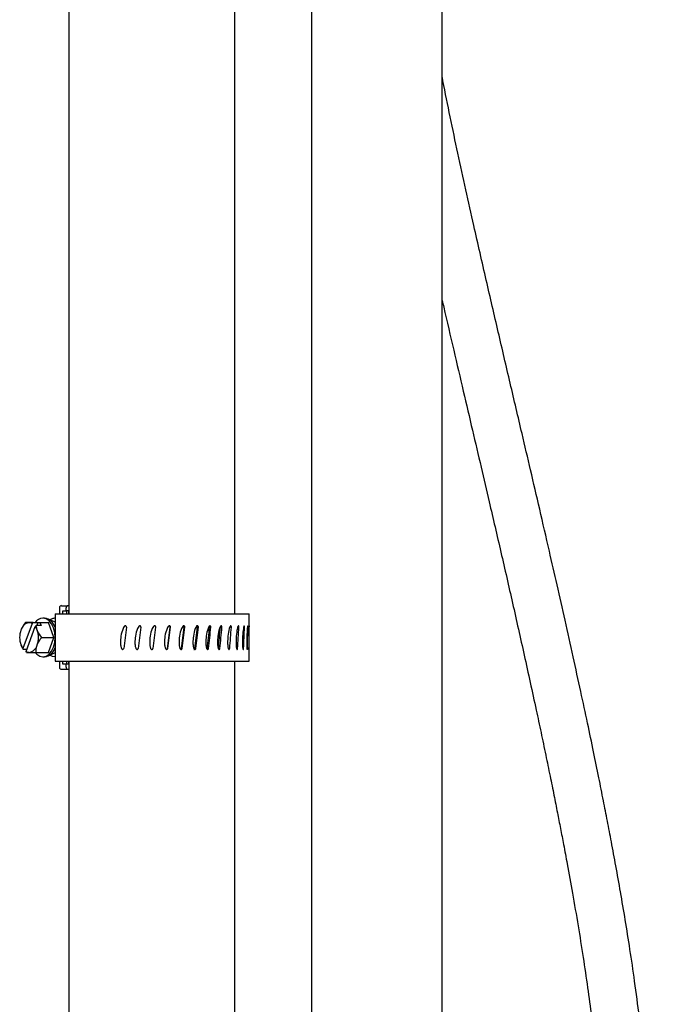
# Model space of a CAD drawing. Header units: inches. Extents: x 22.8 to 73.1, y 0.8 to 94.
# Tile 15 of 24: x 65.9 to 72.7, y 29.8 to 40.2. Entities that reach past the tile are written whole.
import ezdxf

# ---------------------------------------------------------------- set-up
doc = ezdxf.new("R2010")
doc.units = ezdxf.units.IN
doc.header["$MEASUREMENT"] = 0

msp = doc.modelspace()

# ---------------------------------------------------------------- linework, layer by layer
at = {"color": 7, "linetype": 'Continuous', "lineweight": 25}
for p, q in [((66.456, 47.478), (66.456, 33.931)), ((69.012, 46.784), (69.012, 22.11)), ((70.387, 20.003), (70.387, 46.784)), ((68.206, 33.931), (68.206, 46.351)), ((66.38, 34.016), (66.445, 34.016)), ((66.456, 34.016), (66.445, 34.016)), ((66.313, 33.931), (66.313, 33.431)), ((66.313, 33.931), (66.339, 33.931)), ((66.339, 33.931), (68.354, 33.931)), ((66.358, 33.994), (66.358, 33.931)), ((66.394, 33.963), (66.428, 33.963)), ((66.394, 33.931), (66.394, 33.963)), ((66.428, 33.963), (66.428, 33.994)), ((66.456, 33.963), (66.428, 33.963)), ((66.435, 33.931), (66.435, 33.963)), ((66.455, 33.963), (66.455, 33.931)), ((68.354, 33.431), (68.354, 33.931)), ((66.07, 33.83), (65.973, 33.564)), ((66.007, 33.533), (66.104, 33.798)), ((66.08, 33.838), (66.07, 33.83)), ((66.08, 33.838), (66.13, 33.838)), ((66.104, 33.798), (66.114, 33.806)), ((66.164, 33.806), (66.114, 33.806)), ((66.13, 33.838), (66.119, 33.806)), ((66.13, 33.838), (66.153, 33.838)), ((66.153, 33.838), (66.241, 33.838)), ((66.153, 33.838), (66.164, 33.806)), ((66.202, 33.885), (66.184, 33.885)), ((66.313, 33.841), (66.241, 33.876)), ((66.298, 33.681), (66.241, 33.838)), ((67.362, 33.804), (67.362, 33.804)), ((67.515, 33.804), (67.518, 33.804)), ((66.171, 33.681), (66.298, 33.681)), ((66.241, 33.525), (66.298, 33.681)), ((65.973, 33.564), (65.977, 33.556)), ((66.015, 33.556), (65.977, 33.556)), ((66.011, 33.525), (66.007, 33.533)), ((66.011, 33.525), (66.038, 33.525)), ((66.114, 33.525), (66.241, 33.525)), ((66.184, 33.477), (66.202, 33.477)), ((66.241, 33.487), (66.313, 33.522)), ((66.261, 33.497), (66.281, 33.484)), ((66.313, 33.478), (66.286, 33.483)), ((68.353, 33.556), (68.353, 33.556)), ((66.313, 33.431), (66.339, 33.431)), ((66.339, 33.431), (68.354, 33.431)), ((66.358, 33.431), (66.358, 33.369)), ((66.394, 33.4), (66.394, 33.431)), ((66.428, 33.4), (66.394, 33.4)), ((66.428, 33.369), (66.428, 33.4)), ((66.456, 33.4), (66.428, 33.4)), ((66.435, 33.4), (66.435, 33.431)), ((66.455, 33.431), (66.455, 33.4)), ((66.456, 33.431), (66.456, 19.412)), ((68.206, 19.411), (68.206, 33.431)), ((66.445, 33.346), (66.38, 33.346)), ((66.456, 33.346), (66.445, 33.346))]:
    msp.add_line(p, q, dxfattribs=at)
at = {"color": 7, "linetype": 'Continuous', "lineweight": 25, "flags": 128}
msp.add_lwpolyline([(66.102, 33.524), (66.119, 33.505), (66.15, 33.484), (66.184, 33.477), (66.217, 33.484), (66.248, 33.505), (66.275, 33.537), (66.295, 33.579), (66.308, 33.629), (66.312, 33.681), (66.308, 33.734), (66.295, 33.783), (66.275, 33.825), (66.248, 33.858), (66.217, 33.878), (66.184, 33.885)], dxfattribs=at)
at = {"color": 7, "linetype": 'Continuous', "lineweight": 25}
for centre, radius, start, end in [((66.38, 33.994), 0.0225, 90, 180), ((66.448, 33.996), 0.0205, 98.1467, 186.3048), ((66.052, 33.736), 0.102, 97.8803, 166.9439), ((66.038, 33.771), 0.0667, 61.5714, 89.585), ((66.19, 33.777), 0.108, 93.6674, 146.1574), ((65.97, 33.705), 0.163, 19.6023, 34.9884), ((66.184, 33.754), 0.132, 14.2237, 82.2585), ((66.175, 33.681), 0.236, 160.6417, 199.3583), ((65.901, 33.681), 0.236, 340.6417, 19.3583), ((66.106, 33.658), 0.163, 199.6023, 214.9884), ((66.024, 33.626), 0.102, 277.8803, 346.9439), ((66.039, 33.592), 0.0667, 241.5714, 269.585), ((66.184, 33.608), 0.132, 277.7415, 345.7763), ((66.38, 33.369), 0.0225, 180, 270), ((66.448, 33.367), 0.0205, 173.6952, 261.8533)]:
    msp.add_arc(centre, radius, start, end, dxfattribs=at)
for major_axis, ratio, start_param, end_param in [((0.978, 7.77), 0.03857, 1.538703, 1.567526), ((1.012, 7.77), 0.019256, 1.536355, 1.565179), ((1.023, 7.77), 0.000465, 4.720576, 4.749399), ((1, 7.596), 0.000465, 4.720762, 4.750249), ((0.988, 7.596), 0.020175, 4.723326, 4.752813), ((1.011, 7.77), 0.020175, 4.723139, 4.751963), ((0.954, 7.596), 0.03946, 4.725657, 4.755144), ((0.976, 7.77), 0.03946, 4.725471, 4.754294), ((0.898, 7.596), 0.057905, 4.727548, 4.757034), ((0.919, 7.77), 0.057905, 4.727361, 4.756184), ((0.821, 7.596), 0.075099, 4.728822, 4.758309), ((0.84, 7.77), 0.075099, 4.728635, 4.757459), ((0.725, 7.595), 0.090641, 4.729356, 4.758843), ((0.742, 7.77), 0.090641, 4.729169, 4.757993), ((0.626, 7.77), 0.104147, 4.728902, 4.757726), ((0.494, 7.77), 0.115264, 4.727847, 4.756671), ((0.35, 7.77), 0.123686, 4.726093, 4.754917), ((0.198, 7.77), 0.12917, 4.723801, 4.752625), ((0.04, 7.77), 0.131552, 4.72119, 4.750013)]:
    msp.add_ellipse((67.331, 33.503), major_axis=major_axis, ratio=ratio, start_param=start_param, end_param=end_param, dxfattribs=at)
for points, knots in [([(72.652, 25.674), (72.652, 25.787), (72.652, 26.005), (72.65, 26.321), (72.646, 26.617), (72.642, 26.895), (72.636, 27.156), (72.628, 27.443), (72.617, 27.753), (72.602, 28.081), (72.583, 28.414), (72.559, 28.749), (72.53, 29.087), (72.498, 29.397), (72.46, 29.719), (72.416, 30.051), (72.366, 30.391), (72.316, 30.704), (72.266, 30.997), (72.217, 31.271), (72.171, 31.519), (72.127, 31.748), (72.083, 31.972), (72.035, 32.215), (71.979, 32.487), (71.916, 32.789), (71.844, 33.124), (71.765, 33.485), (71.682, 33.859), (71.598, 34.23), (71.509, 34.62), (71.416, 35.023), (71.32, 35.435), (71.216, 35.877), (71.103, 36.36), (70.977, 36.898), (70.849, 37.451), (70.735, 37.95), (70.635, 38.396), (70.552, 38.777), (70.472, 39.159), (70.417, 39.426), (70.39, 39.566), (70.387, 39.58)], [0, 0, 0, 0, 0.023624, 0.045702, 0.066365, 0.085737, 0.103933, 0.121057, 0.146033, 0.168936, 0.190057, 0.215982, 0.239642, 0.261421, 0.281609, 0.308033, 0.332013, 0.35425, 0.37528, 0.394973, 0.413212, 0.428991, 0.444407, 0.461887, 0.481578, 0.503533, 0.527805, 0.554434, 0.582501, 0.609636, 0.635658, 0.667956, 0.698139, 0.726128, 0.76506, 0.804439, 0.844327, 0.886385, 0.913932, 0.941877, 0.969639, 0.997083, 1, 1, 1, 1]), ([(70.387, 37.228), (70.393, 37.204), (70.433, 37.03), (70.507, 36.713), (70.608, 36.281), (70.704, 35.87), (70.795, 35.482), (70.895, 35.055), (71.006, 34.578), (71.129, 34.04), (71.253, 33.486), (71.353, 33.032), (71.428, 32.681), (71.476, 32.449), (71.522, 32.229), (71.563, 32.027), (71.599, 31.843), (71.633, 31.67), (71.667, 31.491), (71.71, 31.264), (71.761, 30.979), (71.818, 30.651), (71.871, 30.319), (71.918, 30), (71.959, 29.696), (71.993, 29.412), (72.019, 29.173), (72.038, 28.973), (72.053, 28.796), (72.069, 28.596), (72.085, 28.356), (72.1, 28.106), (72.113, 27.85), (72.123, 27.592), (72.132, 27.302), (72.139, 27.036), (72.143, 26.8), (72.146, 26.602), (72.149, 26.39), (72.151, 26.165), (72.152, 25.925), (72.152, 25.76), (72.152, 25.674)], [0, 0, 0, 0, 0.006114, 0.046036, 0.084227, 0.120532, 0.154837, 0.187068, 0.233883, 0.281197, 0.329296, 0.380148, 0.400872, 0.421687, 0.441022, 0.458675, 0.474681, 0.489076, 0.5039, 0.521492, 0.54827, 0.578015, 0.606684, 0.634113, 0.660423, 0.684705, 0.706997, 0.721478, 0.735527, 0.752234, 0.772376, 0.796332, 0.815649, 0.837333, 0.861679, 0.889045, 0.904726, 0.921422, 0.939211, 0.958175, 0.978405, 1, 1, 1, 1]), ([(66, 33.838), (65.983, 33.815), (65.964, 33.79), (65.954, 33.763), (65.953, 33.759)], [0, 0, 0, 0, 0.879034, 1, 1, 1, 1]), ([(66.038, 33.838), (66.027, 33.838), (66.01, 33.838), (66.003, 33.838), (66, 33.838)], [0, 0, 0, 0, 0.627988, 1, 1, 1, 1]), ([(66.08, 33.838), (66.066, 33.838), (66.051, 33.838), (66.039, 33.838), (66.038, 33.838)], [0, 0, 0, 0, 0.9087, 1, 1, 1, 1]), ([(66.124, 33.759), (66.12, 33.773), (66.115, 33.789), (66.114, 33.804), (66.114, 33.806)], [0, 0, 0, 0, 0.862265, 1, 1, 1, 1]), ([(66.317, 33.885), (66.31, 33.885), (66.292, 33.883), (66.272, 33.877), (66.261, 33.868), (66.26, 33.867)], [0, 0, 0, 0, 0.34359, 0.916621, 1, 1, 1, 1]), ([(67.053, 33.804), (67.052, 33.804), (67.049, 33.804), (67.044, 33.801), (67.036, 33.793), (67.018, 33.758), (67.005, 33.701), (67, 33.642), (67.002, 33.606), (67.004, 33.587), (67.008, 33.573), (67.012, 33.564), (67.016, 33.559), (67.019, 33.557), (67.021, 33.556), (67.022, 33.556)], [0, 0, 0, 0, 0.013181, 0.030133, 0.059777, 0.148264, 0.460226, 0.709732, 0.798479, 0.860576, 0.920922, 0.954225, 0.975594, 0.989889, 1, 1, 1, 1]), ([(67.063, 33.79), (67.063, 33.792), (67.063, 33.794), (67.061, 33.798), (67.059, 33.801), (67.056, 33.803), (67.054, 33.804), (67.053, 33.804)], [0, 0, 0, 0, 0.219902, 0.439803, 0.659759, 0.879847, 1, 1, 1, 1]), ([(67.206, 33.804), (67.205, 33.804), (67.202, 33.804), (67.197, 33.801), (67.188, 33.793), (67.17, 33.758), (67.157, 33.701), (67.151, 33.642), (67.153, 33.606), (67.156, 33.587), (67.159, 33.573), (67.164, 33.564), (67.168, 33.559), (67.171, 33.557), (67.173, 33.556), (67.174, 33.556)], [0, 0, 0, 0, 0.013181, 0.030133, 0.059777, 0.148264, 0.460226, 0.709732, 0.798479, 0.860576, 0.920922, 0.954225, 0.975594, 0.989889, 1, 1, 1, 1]), ([(67.216, 33.79), (67.216, 33.792), (67.216, 33.794), (67.215, 33.798), (67.212, 33.801), (67.209, 33.803), (67.207, 33.804), (67.206, 33.804)], [0, 0, 0, 0, 0.219902, 0.439803, 0.659759, 0.879847, 1, 1, 1, 1]), ([(67.362, 33.804), (67.361, 33.804), (67.358, 33.804), (67.353, 33.801), (67.344, 33.793), (67.325, 33.758), (67.312, 33.701), (67.307, 33.642), (67.309, 33.606), (67.311, 33.587), (67.315, 33.573), (67.319, 33.564), (67.323, 33.559), (67.327, 33.557), (67.329, 33.556), (67.33, 33.556)], [0, 0, 0, 0, 0.013181, 0.030133, 0.059777, 0.148264, 0.460226, 0.709732, 0.798479, 0.860576, 0.920922, 0.954225, 0.975594, 0.989889, 1, 1, 1, 1]), ([(67.372, 33.79), (67.372, 33.792), (67.372, 33.794), (67.371, 33.798), (67.368, 33.801), (67.365, 33.803), (67.363, 33.804), (67.362, 33.804)], [0, 0, 0, 0, 0.219902, 0.439803, 0.659759, 0.879847, 1, 1, 1, 1]), ([(67.372, 33.79), (67.372, 33.792), (67.372, 33.794), (67.371, 33.798), (67.368, 33.801), (67.365, 33.803), (67.363, 33.804), (67.362, 33.804)], [0, 0, 0, 0, 0.219894, 0.439787, 0.659737, 0.879826, 1, 1, 1, 1]), ([(67.518, 33.804), (67.517, 33.804), (67.514, 33.804), (67.509, 33.801), (67.5, 33.793), (67.481, 33.758), (67.468, 33.701), (67.463, 33.642), (67.465, 33.606), (67.467, 33.587), (67.471, 33.573), (67.475, 33.564), (67.479, 33.559), (67.483, 33.557), (67.485, 33.556), (67.486, 33.556)], [0, 0, 0, 0, 0.013181, 0.030133, 0.059777, 0.148264, 0.460226, 0.709732, 0.798479, 0.860576, 0.920922, 0.954225, 0.975594, 0.989889, 1, 1, 1, 1]), ([(67.524, 33.79), (67.524, 33.792), (67.524, 33.794), (67.523, 33.798), (67.52, 33.801), (67.517, 33.803), (67.515, 33.804), (67.514, 33.804)], [0, 0, 0, 0, 0.219894, 0.439787, 0.659737, 0.879826, 1, 1, 1, 1]), ([(67.528, 33.79), (67.528, 33.792), (67.528, 33.794), (67.526, 33.798), (67.523, 33.801), (67.52, 33.803), (67.518, 33.804), (67.518, 33.804)], [0, 0, 0, 0, 0.219902, 0.439803, 0.659759, 0.879847, 1, 1, 1, 1]), ([(67.669, 33.804), (67.668, 33.804), (67.665, 33.804), (67.66, 33.801), (67.652, 33.793), (67.634, 33.758), (67.621, 33.701), (67.616, 33.642), (67.617, 33.606), (67.62, 33.587), (67.623, 33.573), (67.628, 33.564), (67.632, 33.559), (67.635, 33.557), (67.637, 33.556), (67.638, 33.556)], [0, 0, 0, 0, 0.013181, 0.030133, 0.059777, 0.148264, 0.460226, 0.709732, 0.798479, 0.860576, 0.920922, 0.954225, 0.975594, 0.989889, 1, 1, 1, 1]), ([(67.671, 33.79), (67.671, 33.792), (67.671, 33.794), (67.67, 33.798), (67.667, 33.801), (67.664, 33.803), (67.662, 33.804), (67.662, 33.804)], [0, 0, 0, 0, 0.219894, 0.439787, 0.659737, 0.879826, 1, 1, 1, 1]), ([(67.678, 33.79), (67.678, 33.792), (67.678, 33.794), (67.677, 33.798), (67.674, 33.801), (67.671, 33.803), (67.669, 33.804), (67.669, 33.804)], [0, 0, 0, 0, 0.219902, 0.439803, 0.659759, 0.879847, 1, 1, 1, 1]), ([(67.812, 33.804), (67.811, 33.804), (67.808, 33.804), (67.804, 33.801), (67.796, 33.793), (67.779, 33.758), (67.767, 33.701), (67.762, 33.642), (67.764, 33.606), (67.766, 33.587), (67.769, 33.573), (67.773, 33.564), (67.777, 33.559), (67.78, 33.557), (67.782, 33.556), (67.783, 33.556)], [0, 0, 0, 0, 0.013181, 0.030133, 0.059777, 0.148264, 0.460226, 0.709732, 0.798479, 0.860576, 0.920922, 0.954225, 0.975594, 0.989889, 1, 1, 1, 1]), ([(67.81, 33.79), (67.81, 33.792), (67.81, 33.794), (67.809, 33.798), (67.807, 33.801), (67.804, 33.803), (67.802, 33.804), (67.802, 33.804)], [0, 0, 0, 0, 0.219894, 0.439787, 0.659737, 0.879826, 1, 1, 1, 1]), ([(67.821, 33.79), (67.821, 33.792), (67.821, 33.794), (67.819, 33.798), (67.817, 33.801), (67.814, 33.803), (67.812, 33.804), (67.812, 33.804)], [0, 0, 0, 0, 0.219902, 0.439803, 0.659759, 0.879847, 1, 1, 1, 1]), ([(67.944, 33.804), (67.943, 33.804), (67.941, 33.804), (67.937, 33.801), (67.929, 33.793), (67.914, 33.758), (67.903, 33.701), (67.898, 33.642), (67.9, 33.606), (67.902, 33.587), (67.905, 33.573), (67.909, 33.564), (67.912, 33.559), (67.915, 33.557), (67.917, 33.556), (67.917, 33.556)], [0, 0, 0, 0, 0.013181, 0.030133, 0.059777, 0.148264, 0.460226, 0.709732, 0.798479, 0.860576, 0.920922, 0.954225, 0.975594, 0.989889, 1, 1, 1, 1]), ([(67.938, 33.79), (67.938, 33.792), (67.939, 33.794), (67.937, 33.798), (67.935, 33.801), (67.933, 33.803), (67.931, 33.804), (67.93, 33.804)], [0, 0, 0, 0, 0.219894, 0.439787, 0.659737, 0.879826, 1, 1, 1, 1]), ([(67.952, 33.79), (67.952, 33.792), (67.952, 33.794), (67.951, 33.798), (67.948, 33.801), (67.946, 33.803), (67.944, 33.804), (67.944, 33.804)], [0, 0, 0, 0, 0.219902, 0.439803, 0.659759, 0.879847, 1, 1, 1, 1]), ([(68.061, 33.804), (68.06, 33.804), (68.059, 33.804), (68.055, 33.801), (68.049, 33.793), (68.035, 33.758), (68.025, 33.701), (68.021, 33.642), (68.023, 33.606), (68.025, 33.587), (68.027, 33.573), (68.03, 33.564), (68.033, 33.559), (68.036, 33.557), (68.037, 33.556), (68.038, 33.556)], [0, 0, 0, 0, 0.013181, 0.030133, 0.059777, 0.148264, 0.460226, 0.709732, 0.798479, 0.860576, 0.920922, 0.954225, 0.975594, 0.989889, 1, 1, 1, 1]), ([(68.068, 33.79), (68.068, 33.792), (68.068, 33.794), (68.067, 33.798), (68.065, 33.801), (68.063, 33.803), (68.062, 33.804), (68.061, 33.804)], [0, 0, 0, 0, 0.219902, 0.439803, 0.659759, 0.879847, 1, 1, 1, 1]), ([(68.162, 33.804), (68.161, 33.804), (68.16, 33.804), (68.157, 33.801), (68.151, 33.793), (68.14, 33.758), (68.132, 33.701), (68.128, 33.642), (68.129, 33.606), (68.131, 33.587), (68.133, 33.573), (68.136, 33.564), (68.138, 33.559), (68.141, 33.557), (68.142, 33.556), (68.142, 33.556)], [0, 0, 0, 0, 0.013181, 0.030133, 0.059777, 0.148264, 0.460226, 0.709732, 0.798479, 0.860576, 0.920922, 0.954225, 0.975594, 0.989889, 1, 1, 1, 1]), ([(68.168, 33.79), (68.168, 33.792), (68.168, 33.794), (68.167, 33.798), (68.165, 33.801), (68.164, 33.803), (68.162, 33.804), (68.162, 33.804)], [0, 0, 0, 0, 0.219902, 0.439803, 0.659759, 0.879847, 1, 1, 1, 1]), ([(68.243, 33.804), (68.243, 33.804), (68.241, 33.804), (68.239, 33.801), (68.235, 33.793), (68.226, 33.758), (68.219, 33.701), (68.217, 33.642), (68.217, 33.606), (68.219, 33.587), (68.22, 33.573), (68.223, 33.564), (68.225, 33.559), (68.226, 33.557), (68.227, 33.556), (68.228, 33.556)], [0, 0, 0, 0, 0.013181, 0.030133, 0.059777, 0.148264, 0.460226, 0.709732, 0.798479, 0.860576, 0.920922, 0.954225, 0.975594, 0.989889, 1, 1, 1, 1]), ([(68.248, 33.79), (68.248, 33.792), (68.248, 33.794), (68.247, 33.798), (68.246, 33.801), (68.244, 33.803), (68.243, 33.804), (68.243, 33.804)], [0, 0, 0, 0, 0.219902, 0.439803, 0.659759, 0.879847, 1, 1, 1, 1]), ([(68.303, 33.804), (68.303, 33.804), (68.302, 33.804), (68.3, 33.801), (68.297, 33.793), (68.291, 33.758), (68.286, 33.701), (68.284, 33.642), (68.285, 33.606), (68.286, 33.587), (68.287, 33.573), (68.289, 33.564), (68.29, 33.559), (68.291, 33.557), (68.292, 33.556), (68.292, 33.556)], [0, 0, 0, 0, 0.013181, 0.030133, 0.059777, 0.148264, 0.460226, 0.709732, 0.798479, 0.860576, 0.920922, 0.954225, 0.975594, 0.989889, 1, 1, 1, 1]), ([(68.306, 33.79), (68.306, 33.792), (68.306, 33.794), (68.306, 33.798), (68.305, 33.801), (68.304, 33.803), (68.303, 33.804), (68.303, 33.804)], [0, 0, 0, 0, 0.219902, 0.439803, 0.659759, 0.879847, 1, 1, 1, 1]), ([(68.34, 33.804), (68.34, 33.804), (68.34, 33.804), (68.339, 33.801), (68.337, 33.793), (68.334, 33.758), (68.331, 33.701), (68.33, 33.642), (68.33, 33.606), (68.331, 33.587), (68.331, 33.573), (68.332, 33.564), (68.333, 33.559), (68.334, 33.557), (68.334, 33.556), (68.334, 33.556)], [0, 0, 0, 0, 0.013181, 0.030133, 0.059777, 0.148264, 0.460226, 0.709732, 0.798479, 0.860576, 0.920922, 0.954225, 0.975594, 0.989889, 1, 1, 1, 1]), ([(68.342, 33.79), (68.342, 33.792), (68.342, 33.794), (68.342, 33.798), (68.341, 33.801), (68.341, 33.803), (68.34, 33.804), (68.34, 33.804)], [0, 0, 0, 0, 0.219902, 0.439803, 0.659759, 0.879847, 1, 1, 1, 1]), ([(68.354, 33.804), (68.354, 33.804), (68.354, 33.804), (68.354, 33.801), (68.353, 33.793), (68.353, 33.758), (68.352, 33.701), (68.352, 33.642), (68.352, 33.606), (68.352, 33.587), (68.352, 33.573), (68.352, 33.564), (68.353, 33.559), (68.353, 33.557), (68.353, 33.556), (68.353, 33.556)], [0, 0, 0, 0, 0.013181, 0.030133, 0.059777, 0.148264, 0.460226, 0.709732, 0.798479, 0.860576, 0.920922, 0.954225, 0.975594, 0.989889, 1, 1, 1, 1]), ([(68.354, 33.79), (68.354, 33.792), (68.354, 33.794), (68.354, 33.798), (68.354, 33.801), (68.354, 33.803), (68.354, 33.804), (68.354, 33.804)], [0, 0, 0, 0, 0.219902, 0.439803, 0.659759, 0.879847, 1, 1, 1, 1]), ([(66.171, 33.681), (66.154, 33.704), (66.135, 33.729), (66.125, 33.756), (66.124, 33.759)], [0, 0, 0, 0, 0.879034, 1, 1, 1, 1]), ([(65.953, 33.603), (65.959, 33.589), (65.966, 33.574), (65.976, 33.558), (65.977, 33.556)], [0, 0, 0, 0, 0.862265, 1, 1, 1, 1]), ([(66.114, 33.525), (66.114, 33.547), (66.113, 33.573), (66.123, 33.6), (66.124, 33.603)], [0, 0, 0, 0, 0.879034, 1, 1, 1, 1]), ([(66.124, 33.603), (66.13, 33.617), (66.142, 33.644), (66.161, 33.669), (66.171, 33.681)], [0, 0, 0, 0, 0.503992, 1, 1, 1, 1]), ([(66.038, 33.525), (66.039, 33.525), (66.055, 33.525), (66.081, 33.525), (66.108, 33.525), (66.114, 33.525)], [0, 0, 0, 0, 0.053439, 0.773571, 1, 1, 1, 1]), ([(67.022, 33.556), (67.023, 33.556), (67.026, 33.556), (67.029, 33.558), (67.032, 33.56), (67.034, 33.564), (67.034, 33.566), (67.034, 33.566)], [0, 0, 0, 0, 0.220062, 0.440125, 0.660191, 0.880267, 1, 1, 1, 1]), ([(67.174, 33.556), (67.175, 33.556), (67.178, 33.556), (67.182, 33.558), (67.185, 33.56), (67.186, 33.564), (67.187, 33.566), (67.187, 33.566)], [0, 0, 0, 0, 0.220062, 0.440125, 0.660191, 0.880267, 1, 1, 1, 1]), ([(67.33, 33.556), (67.331, 33.556), (67.334, 33.556), (67.338, 33.558), (67.341, 33.56), (67.342, 33.564), (67.343, 33.566), (67.343, 33.566)], [0, 0, 0, 0, 0.220062, 0.440125, 0.660191, 0.880267, 1, 1, 1, 1]), ([(67.486, 33.556), (67.487, 33.556), (67.49, 33.556), (67.493, 33.558), (67.496, 33.56), (67.498, 33.564), (67.498, 33.566), (67.499, 33.566)], [0, 0, 0, 0, 0.220062, 0.440125, 0.660191, 0.880267, 1, 1, 1, 1]), ([(67.636, 33.557), (67.637, 33.557), (67.639, 33.558), (67.641, 33.561), (67.643, 33.564), (67.643, 33.566), (67.643, 33.566)], [0, 0, 0, 0, 0.161337, 0.490982, 0.820644, 1, 1, 1, 1]), ([(67.638, 33.556), (67.639, 33.556), (67.642, 33.556), (67.645, 33.558), (67.648, 33.56), (67.65, 33.564), (67.65, 33.566), (67.65, 33.566)], [0, 0, 0, 0, 0.220062, 0.440125, 0.660191, 0.880267, 1, 1, 1, 1]), ([(67.774, 33.556), (67.774, 33.556), (67.777, 33.556), (67.78, 33.558), (67.782, 33.56), (67.784, 33.564), (67.784, 33.566), (67.784, 33.566)], [0, 0, 0, 0, 0.17017, 0.404309, 0.638451, 0.872605, 1, 1, 1, 1]), ([(67.783, 33.556), (67.784, 33.556), (67.786, 33.556), (67.79, 33.558), (67.793, 33.56), (67.794, 33.564), (67.794, 33.566), (67.795, 33.566)], [0, 0, 0, 0, 0.220062, 0.440125, 0.660191, 0.880267, 1, 1, 1, 1]), ([(67.912, 33.56), (67.912, 33.56), (67.913, 33.561), (67.914, 33.564), (67.915, 33.566), (67.915, 33.566)], [0, 0, 0, 0, 0.200442, 0.718269, 1, 1, 1, 1]), ([(67.917, 33.556), (67.918, 33.556), (67.921, 33.556), (67.924, 33.558), (67.926, 33.56), (67.928, 33.564), (67.928, 33.566), (67.928, 33.566)], [0, 0, 0, 0, 0.220062, 0.440125, 0.660191, 0.880267, 1, 1, 1, 1]), ([(68.038, 33.556), (68.039, 33.556), (68.041, 33.556), (68.044, 33.558), (68.046, 33.56), (68.047, 33.564), (68.047, 33.566), (68.048, 33.566)], [0, 0, 0, 0, 0.220062, 0.440125, 0.660191, 0.880267, 1, 1, 1, 1]), ([(68.142, 33.556), (68.143, 33.556), (68.145, 33.556), (68.147, 33.558), (68.149, 33.56), (68.15, 33.564), (68.15, 33.566), (68.15, 33.566)], [0, 0, 0, 0, 0.220062, 0.440125, 0.660191, 0.880267, 1, 1, 1, 1]), ([(68.228, 33.556), (68.228, 33.556), (68.23, 33.556), (68.232, 33.558), (68.233, 33.56), (68.234, 33.564), (68.234, 33.566), (68.234, 33.566)], [0, 0, 0, 0, 0.220062, 0.440125, 0.660191, 0.880267, 1, 1, 1, 1]), ([(68.292, 33.556), (68.293, 33.556), (68.294, 33.556), (68.295, 33.558), (68.296, 33.56), (68.297, 33.564), (68.297, 33.566), (68.297, 33.566)], [0, 0, 0, 0, 0.220062, 0.440125, 0.660191, 0.880267, 1, 1, 1, 1]), ([(68.334, 33.556), (68.335, 33.556), (68.335, 33.556), (68.336, 33.558), (68.336, 33.56), (68.337, 33.564), (68.337, 33.566), (68.337, 33.566)], [0, 0, 0, 0, 0.220062, 0.440125, 0.660191, 0.880267, 1, 1, 1, 1]), ([(68.353, 33.556), (68.353, 33.557), (68.353, 33.558), (68.353, 33.56), (68.353, 33.564), (68.353, 33.566), (68.353, 33.566)], [0, 0, 0, 0, 0.282154, 0.564312, 0.846483, 1, 1, 1, 1])]:
    msp.add_open_spline(points, degree=3, knots=knots, dxfattribs=at)

doc.saveas('drawing.dxf')
